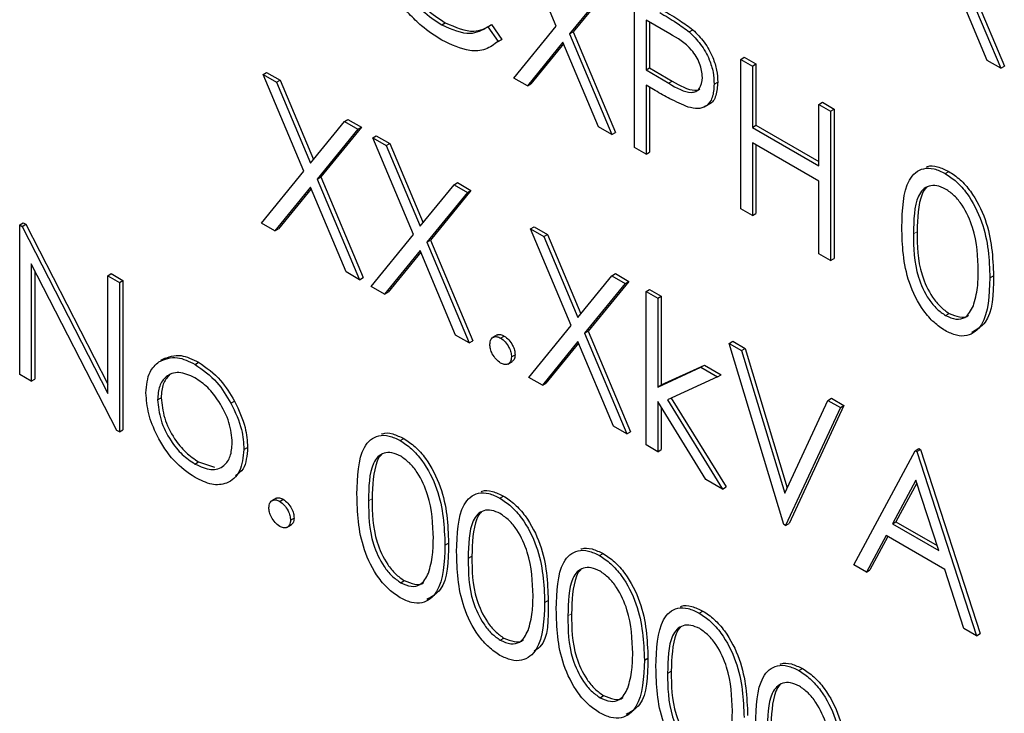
# Paper-space layout 'Blatt2' of a CAD drawing. Header units: millimetres. Extents: x 5 to 418, y 2 to 292.
# Tile 32 of 100: x 118.37 to 119.98, y 183.57 to 184.71. Entities that reach past the tile are written whole.
import ezdxf

# ---------------------------------------------------------------- set-up
doc = ezdxf.new("R2010")
doc.units = ezdxf.units.MM

psp = doc.layouts.new('Blatt2')

# ---------------------------------------------------------------- linework, layer by layer
at = {"color": 7, "linetype": 'Continuous', "lineweight": 25}
for p, q in [((119.2443, 184.6946), (119.1777, 184.853)), ((119.9026, 184.7908), (119.9719, 184.6259)), ((119.9085, 184.7942), (119.9778, 184.6293)), ((119.3386, 184.7669), (119.2721, 184.6853)), ((119.9499, 184.6386), (119.8916, 184.7774)), ((119.3327, 184.7635), (119.2662, 184.6819)), ((119.3722, 184.4958), (119.3722, 184.7408)), ((119.43, 184.6823), (119.3912, 184.7047)), ((119.3912, 184.7047), (119.3912, 184.623)), ((119.3971, 184.7013), (119.3971, 184.6264)), ((119.0567, 184.6967), (119.0626, 184.7002)), ((119.1325, 184.6938), (119.1384, 184.6972)), ((119.1325, 184.6938), (119.1492, 184.6696)), ((119.1384, 184.6972), (119.1551, 184.673)), ((119.175, 184.6096), (119.2443, 184.6946)), ((119.2662, 184.6819), (119.2721, 184.6853)), ((119.2721, 184.6853), (119.3414, 184.5204)), ((119.4621, 184.6852), (119.468, 184.6886)), ((119.1551, 184.673), (119.1491, 184.6694)), ((119.1492, 184.6696), (119.1551, 184.673)), ((119.2662, 184.6819), (119.3355, 184.517)), ((119.2552, 184.6684), (119.197, 184.597)), ((119.2563, 184.6659), (119.2029, 184.6004)), ((119.3135, 184.5297), (119.2552, 184.6684)), ((119.5462, 184.6403), (119.5521, 184.6437)), ((119.5462, 184.6403), (119.5653, 184.6293)), ((119.5462, 184.3953), (119.5462, 184.6403)), ((119.5521, 184.6437), (119.5712, 184.6327)), ((119.9719, 184.6259), (119.9499, 184.6386)), ((119.3912, 184.623), (119.3971, 184.6264)), ((119.3912, 184.623), (119.4284, 184.601)), ((119.3971, 184.6264), (119.4342, 184.6044)), ((119.5653, 184.6293), (119.5712, 184.6327)), ((119.5653, 184.6293), (119.5653, 184.5288)), ((119.5712, 184.6327), (119.5712, 184.5322)), ((119.9719, 184.6259), (119.9778, 184.6293)), ((118.7643, 184.6154), (118.7702, 184.6188)), ((118.7643, 184.6154), (118.7863, 184.6027)), ((118.8309, 184.4569), (118.7643, 184.6154)), ((118.7702, 184.6188), (118.7922, 184.6061)), ((118.7863, 184.6027), (118.7922, 184.6061)), ((118.7922, 184.6061), (118.8467, 184.4763)), ((119.197, 184.597), (119.175, 184.6096)), ((118.7863, 184.6027), (118.8418, 184.4704)), ((119.197, 184.597), (119.2029, 184.6004)), ((119.4064, 184.5891), (119.3912, 184.5979)), ((119.3912, 184.5979), (119.3912, 184.4848)), ((119.3971, 184.5945), (119.3971, 184.4882)), ((119.5027, 184.5997), (119.5086, 184.6031)), ((119.4872, 184.5626), (119.4945, 184.5669)), ((119.6741, 184.5665), (119.68, 184.5699)), ((119.6741, 184.466), (119.6741, 184.5665)), ((119.6741, 184.5665), (119.6931, 184.5555)), ((119.68, 184.5699), (119.699, 184.5589)), ((119.6931, 184.5555), (119.699, 184.5589)), ((119.699, 184.5589), (119.699, 184.3139)), ((118.8974, 184.5385), (118.9033, 184.5419)), ((118.9033, 184.5419), (118.9253, 184.5293)), ((119.6931, 184.5555), (119.6931, 184.3105)), ((118.8418, 184.4704), (118.8974, 184.5385)), ((118.9194, 184.5259), (118.8529, 184.4442)), ((118.9253, 184.5293), (118.8587, 184.4476)), ((118.8974, 184.5385), (118.9194, 184.5259)), ((118.9194, 184.5259), (118.9253, 184.5293)), ((119.3355, 184.517), (119.3135, 184.5297)), ((119.5653, 184.5288), (119.5712, 184.5322)), ((119.5653, 184.5288), (119.6741, 184.466)), ((119.5712, 184.5322), (119.6741, 184.4728)), ((118.9438, 184.5117), (118.9497, 184.5151)), ((118.9438, 184.5117), (118.9658, 184.4991)), ((119.0104, 184.3533), (118.9438, 184.5117)), ((118.9497, 184.5151), (118.9717, 184.5025)), ((119.3355, 184.517), (119.3414, 184.5204)), ((118.9658, 184.4991), (118.9717, 184.5025)), ((118.9658, 184.4991), (119.0213, 184.3668)), ((118.9717, 184.5025), (119.0262, 184.3727)), ((119.3912, 184.4848), (119.3722, 184.4958)), ((119.6741, 184.4409), (119.5653, 184.5037)), ((119.5653, 184.5037), (119.5653, 184.3843)), ((119.5712, 184.5003), (119.5712, 184.3877)), ((119.3912, 184.4848), (119.3971, 184.4882)), ((118.7616, 184.372), (118.8309, 184.4569)), ((118.8529, 184.4442), (118.8587, 184.4476)), ((118.8529, 184.4442), (118.9221, 184.2793)), ((118.8587, 184.4476), (118.928, 184.2827)), ((119.881, 184.4533), (119.8869, 184.4567)), ((118.8418, 184.4308), (118.7836, 184.3593)), ((118.8429, 184.4282), (118.7895, 184.3627)), ((118.9001, 184.292), (118.8418, 184.4308)), ((119.0213, 184.3668), (119.0769, 184.4349)), ((119.0769, 184.4349), (119.0828, 184.4383)), ((119.0769, 184.4349), (119.0989, 184.4222)), ((119.0828, 184.4383), (119.1047, 184.4256)), ((119.6741, 184.3215), (119.6741, 184.4409)), ((119.0989, 184.4222), (119.0324, 184.3406)), ((119.1047, 184.4256), (119.0382, 184.344)), ((119.0989, 184.4222), (119.1047, 184.4256)), ((119.5653, 184.3843), (119.5462, 184.3953)), ((119.5653, 184.3843), (119.5712, 184.3877)), ((118.3659, 184.369), (118.3718, 184.3724)), ((118.3659, 184.1241), (118.3659, 184.369)), ((118.3659, 184.369), (118.3699, 184.3667)), ((118.3699, 184.3667), (118.3758, 184.3701)), ((118.3699, 184.3667), (118.5101, 184.093)), ((118.3718, 184.3724), (118.3758, 184.3701)), ((118.3758, 184.3701), (118.5101, 184.1079)), ((118.7836, 184.3593), (118.7616, 184.372)), ((118.7836, 184.3593), (118.7895, 184.3627)), ((119.2022, 184.3626), (119.2081, 184.366)), ((119.2022, 184.3626), (119.2242, 184.3499)), ((119.2687, 184.2041), (119.2022, 184.3626)), ((119.2081, 184.366), (119.2301, 184.3533)), ((118.9411, 184.2683), (119.0104, 184.3533)), ((119.2242, 184.3499), (119.2301, 184.3533)), ((119.2242, 184.3499), (119.2797, 184.2176)), ((119.2301, 184.3533), (119.2845, 184.2236)), ((119.0324, 184.3406), (119.0382, 184.344)), ((119.0324, 184.3406), (119.1016, 184.1757)), ((119.0382, 184.344), (119.1075, 184.1791)), ((119.0213, 184.3271), (118.9631, 184.2557)), ((119.0224, 184.3246), (118.969, 184.2591)), ((119.0796, 184.1884), (119.0213, 184.3271)), ((119.6931, 184.3105), (119.6741, 184.3215)), ((118.5248, 184.0324), (118.3849, 184.3055)), ((118.3849, 184.3055), (118.3849, 184.1131)), ((119.6931, 184.3105), (119.699, 184.3139)), ((118.3908, 184.2939), (118.3908, 184.1165)), ((118.5101, 184.2858), (118.5159, 184.2892)), ((118.5101, 184.2858), (118.5291, 184.2748)), ((118.5101, 184.093), (118.5101, 184.2858)), ((118.5159, 184.2892), (118.535, 184.2782)), ((118.9221, 184.2793), (118.9001, 184.292)), ((118.9221, 184.2793), (118.928, 184.2827)), ((119.2797, 184.2176), (119.3353, 184.2858)), ((119.3353, 184.2858), (119.3411, 184.2892)), ((119.3353, 184.2858), (119.3572, 184.2731)), ((119.3411, 184.2892), (119.3631, 184.2765)), ((119.9542, 184.2822), (119.9601, 184.2856)), ((118.5291, 184.2748), (118.535, 184.2782)), ((118.5291, 184.2748), (118.5291, 184.0299)), ((118.535, 184.2782), (118.535, 184.0333)), ((118.9631, 184.2557), (118.9411, 184.2683)), ((119.3572, 184.2731), (119.2907, 184.1915)), ((119.3631, 184.2765), (119.2966, 184.1949)), ((119.3572, 184.2731), (119.3631, 184.2765)), ((118.9631, 184.2557), (118.969, 184.2591)), ((119.3912, 184.2597), (119.3971, 184.2631)), ((119.3912, 184.2597), (119.4103, 184.2488)), ((119.3912, 184.0085), (119.3912, 184.2597)), ((119.3971, 184.2631), (119.4161, 184.2522)), ((119.4103, 184.2488), (119.4161, 184.2522)), ((119.4161, 184.2522), (119.4161, 184.1069)), ((119.4103, 184.2488), (119.4103, 184.1035)), ((119.8816, 184.2206), (119.8875, 184.224)), ((119.1995, 184.1192), (119.2687, 184.2041)), ((119.1016, 184.1757), (119.0796, 184.1884)), ((119.1474, 184.1887), (119.14, 184.1844)), ((119.1532, 184.1836), (119.1591, 184.187)), ((119.2907, 184.1915), (119.2966, 184.1949)), ((119.2907, 184.1915), (119.3599, 184.0266)), ((119.2966, 184.1949), (119.3658, 184.03)), ((119.1016, 184.1757), (119.1075, 184.1791)), ((119.2797, 184.178), (119.2215, 184.1065)), ((119.2808, 184.1755), (119.2273, 184.1099)), ((119.338, 184.0392), (119.2797, 184.178)), ((119.5272, 184.175), (119.5331, 184.1784)), ((119.5272, 184.175), (119.5476, 184.1632)), ((119.6169, 183.8782), (119.5272, 184.175)), ((119.5331, 184.1784), (119.5535, 184.1666)), ((119.1709, 184.1529), (119.1768, 184.1563)), ((119.5476, 184.1632), (119.5535, 184.1666)), ((119.5476, 184.1632), (119.6183, 183.9293)), ((119.5535, 184.1666), (119.6225, 183.9383)), ((118.6039, 184.1509), (118.5966, 184.1467)), ((118.6529, 184.1405), (118.6588, 184.144)), ((119.1649, 184.141), (119.1723, 184.1453)), ((119.4161, 184.1069), (119.4867, 184.1392)), ((119.4808, 184.1358), (119.4867, 184.1392)), ((119.4867, 184.1392), (119.5141, 184.1234)), ((118.3849, 184.1131), (118.3659, 184.1241)), ((119.4103, 184.1035), (119.4808, 184.1358)), ((119.4808, 184.1358), (119.5082, 184.12)), ((119.5082, 184.12), (119.5141, 184.1234)), ((118.3849, 184.1131), (118.3908, 184.1165)), ((119.2215, 184.1065), (119.1995, 184.1192)), ((119.2215, 184.1065), (119.2273, 184.1099)), ((119.4103, 184.1035), (119.4161, 184.1069)), ((119.5082, 184.12), (119.4263, 184.0825)), ((118.5916, 184.0826), (118.5975, 184.086)), ((118.7118, 184.0771), (118.7177, 184.0805)), ((119.489, 183.9521), (119.4103, 184.08)), ((119.4103, 184.08), (119.4103, 183.9975)), ((119.4263, 184.0825), (119.5163, 183.9363)), ((119.4325, 184.0853), (119.5222, 183.9397)), ((119.6183, 183.9293), (119.689, 184.0815)), ((119.7153, 184.0732), (119.6256, 183.88)), ((119.689, 184.0815), (119.6949, 184.085)), ((119.689, 184.0815), (119.7094, 184.0698)), ((119.6949, 184.085), (119.7153, 184.0732)), ((119.7094, 184.0698), (119.7153, 184.0732)), ((119.4161, 184.0704), (119.4161, 184.0009)), ((119.7094, 184.0698), (119.6197, 183.8766)), ((118.5291, 184.0299), (118.5248, 184.0324)), ((118.5291, 184.0299), (118.535, 184.0333)), ((119.3599, 184.0266), (119.338, 184.0392)), ((119.3599, 184.0266), (119.3658, 184.03)), ((118.9889, 184.0157), (118.9948, 184.0191)), ((119.4103, 183.9975), (119.3912, 184.0085)), ((118.7331, 184.0011), (118.739, 184.0045)), ((119.4103, 183.9975), (119.4161, 184.0009)), ((119.7312, 183.8123), (119.8318, 183.9991)), ((119.8318, 183.9991), (119.8377, 184.0025)), ((119.8318, 183.9991), (119.8345, 183.9976)), ((119.8345, 183.9976), (119.8404, 184.001)), ((119.8345, 183.9976), (119.9324, 183.6961)), ((119.8377, 184.0025), (119.8404, 184.001)), ((119.8404, 184.001), (119.9383, 183.6995)), ((118.6528, 183.9773), (118.6587, 183.9807)), ((118.6587, 183.9807), (118.6848, 183.9719)), ((119.5163, 183.9363), (119.489, 183.9521)), ((119.8329, 183.9507), (119.7945, 183.8793)), ((119.8345, 183.946), (119.8004, 183.8827)), ((119.8703, 183.8355), (119.8329, 183.9507)), ((119.5163, 183.9363), (119.5222, 183.9397)), ((118.7857, 183.9212), (118.7783, 183.9169)), ((118.7915, 183.9161), (118.7974, 183.9195)), ((119.1521, 183.9215), (119.158, 183.9249)), ((118.8092, 183.8854), (118.8151, 183.8888)), ((119.6197, 183.8766), (119.6256, 183.88)), ((119.7945, 183.8793), (119.8004, 183.8827)), ((119.7945, 183.8793), (119.8703, 183.8355)), ((119.8004, 183.8827), (119.8676, 183.8439)), ((118.8032, 183.8735), (118.8106, 183.8778)), ((119.6197, 183.8766), (119.6169, 183.8782)), ((119.0621, 183.8445), (119.068, 183.8479)), ((119.7842, 183.8601), (119.752, 183.8003)), ((119.7873, 183.8584), (119.7578, 183.8037)), ((119.8804, 183.8046), (119.7842, 183.8601)), ((119.3153, 183.8273), (119.3212, 183.8307)), ((119.752, 183.8003), (119.7312, 183.8123)), ((119.752, 183.8003), (119.7578, 183.8037)), ((119.9117, 183.708), (119.8804, 183.8046)), ((118.9896, 183.7829), (118.9955, 183.7863)), ((119.2253, 183.7503), (119.2312, 183.7537)), ((119.4785, 183.7331), (119.4843, 183.7365)), ((119.9324, 183.6961), (119.9117, 183.708)), ((119.1527, 183.6887), (119.1586, 183.6921)), ((119.9324, 183.6961), (119.9383, 183.6995)), ((119.3885, 183.6561), (119.3944, 183.6595)), ((119.6416, 183.6389), (119.6475, 183.6423)), ((119.3159, 183.5945), (119.3218, 183.5979))]:
    psp.add_line(p, q, dxfattribs=at)
at = {"color": 7, "linetype": 'Continuous', "lineweight": 18}
for p, q in [((119.4284, 184.601), (119.4342, 184.6044)), ((119.8291, 184.3545), (119.835, 184.3579)), ((118.937, 183.9169), (118.9429, 183.9203)), ((119.1002, 183.8227), (119.1061, 183.8261)), ((119.2634, 183.7285), (119.2693, 183.7319)), ((119.4266, 183.6343), (119.4325, 183.6377))]:
    psp.add_line(p, q, dxfattribs=at)
at = {"color": 7, "linetype": 'Continuous', "lineweight": 25}
for points, knots in [([(118.9615, 184.8551), (118.9631, 184.8383), (118.9664, 184.8048), (118.9929, 184.7553), (119.0245, 184.718), (119.046, 184.7038), (119.0567, 184.6967)], [0, 0, 0, 0, 0.279434, 0.558921, 0.779283, 1, 1, 1, 1]), ([(118.9674, 184.8585), (118.969, 184.8417), (118.9723, 184.8082), (118.9988, 184.7587), (119.0304, 184.7214), (119.0519, 184.7072), (119.0626, 184.7002)], [0, 0, 0, 0, 0.279434, 0.558921, 0.779283, 1, 1, 1, 1]), ([(119.0569, 184.6716), (119.0457, 184.6787), (119.0273, 184.6905), (119.0031, 184.7145), (118.9844, 184.7382), (118.9744, 184.756), (118.9694, 184.7649)], [0, 0, 0, 0, 0.339838, 0.559927, 0.779959, 1, 1, 1, 1]), ([(119.4197, 184.7202), (119.4287, 184.715), (119.4449, 184.7057), (119.4609, 184.6938), (119.468, 184.6886)], [0, 0, 0, 0, 0.560314, 1, 1, 1, 1]), ([(119.4138, 184.7168), (119.4228, 184.7116), (119.439, 184.7023), (119.4551, 184.6904), (119.4621, 184.6852)], [0, 0, 0, 0, 0.560314, 1, 1, 1, 1]), ([(119.0567, 184.6967), (119.0731, 184.6896), (119.1025, 184.6768), (119.1233, 184.6886), (119.1325, 184.6938)], [0, 0, 0, 0, 0.5587722, 1, 1, 1, 1]), ([(119.0626, 184.7002), (119.079, 184.693), (119.1084, 184.6802), (119.1292, 184.692), (119.1384, 184.6972)], [0, 0, 0, 0, 0.5587722, 1, 1, 1, 1]), ([(119.4621, 184.6852), (119.4685, 184.6788), (119.4814, 184.666), (119.4948, 184.6417), (119.5018, 184.6188), (119.5024, 184.6061), (119.5027, 184.5997)], [0, 0, 0, 0, 0.279705, 0.559381, 0.779509, 1, 1, 1, 1]), ([(119.468, 184.6886), (119.4744, 184.6822), (119.4873, 184.6694), (119.5006, 184.6451), (119.5077, 184.6222), (119.5083, 184.6095), (119.5086, 184.6031)], [0, 0, 0, 0, 0.279705, 0.559381, 0.779509, 1, 1, 1, 1]), ([(119.1492, 184.6696), (119.1426, 184.6648), (119.1295, 184.655), (119.0981, 184.6524), (119.0725, 184.6643), (119.0569, 184.6716)], [0, 0, 0, 0, 0.28041, 0.560795, 1, 1, 1, 1]), ([(119.4837, 184.6106), (119.4827, 184.6182), (119.4813, 184.6296), (119.4735, 184.6451), (119.4585, 184.6662), (119.4427, 184.6751), (119.43, 184.6823)], [0, 0, 0, 0, 0.248969, 0.374729, 0.500383, 1, 1, 1, 1]), ([(119.4284, 184.601), (119.4413, 184.5935), (119.4575, 184.5841), (119.4731, 184.5873), (119.4813, 184.5939), (119.4827, 184.6039), (119.4837, 184.6106)], [0, 0, 0, 0, 0.499721, 0.62535, 0.751083, 1, 1, 1, 1]), ([(119.4342, 184.6044), (119.4469, 184.5973), (119.4628, 184.5884), (119.477, 184.5897), (119.4791, 184.5916), (119.4793, 184.5918)], [0, 0, 0, 0, 0.782951, 0.979784, 1, 1, 1, 1]), ([(119.4604, 184.562), (119.4504, 184.5663), (119.4324, 184.5741), (119.4143, 184.5845), (119.4064, 184.5891)], [0, 0, 0, 0, 0.5596942, 1, 1, 1, 1]), ([(119.5027, 184.5997), (119.5022, 184.5919), (119.5012, 184.5764), (119.4906, 184.5628), (119.4761, 184.5585), (119.4656, 184.5608), (119.4604, 184.562)], [0, 0, 0, 0, 0.280099, 0.559324, 0.779458, 1, 1, 1, 1]), ([(119.5086, 184.6031), (119.508, 184.5955), (119.5068, 184.5803), (119.4999, 184.5684), (119.494, 184.5668), (119.4937, 184.5667)], [0, 0, 0, 0, 0.486653, 0.971789, 1, 1, 1, 1]), ([(119.81, 184.3654), (119.8109, 184.3942), (119.8119, 184.4302), (119.8317, 184.4556), (119.8454, 184.4623), (119.8624, 184.4623), (119.8748, 184.4563), (119.881, 184.4533)], [0, 0, 0, 0, 0.498702, 0.624177, 0.749467, 0.874745, 1, 1, 1, 1]), ([(119.8502, 184.4638), (119.8507, 184.464), (119.8558, 184.4666), (119.8685, 184.4654), (119.8807, 184.4596), (119.8869, 184.4567)], [0, 0, 0, 0, 0.057969, 0.529028, 1, 1, 1, 1]), ([(119.881, 184.4533), (119.8872, 184.4492), (119.8997, 184.4408), (119.9225, 184.4149), (119.9511, 184.3574), (119.953, 184.3123), (119.9542, 184.2822)], [0, 0, 0, 0, 0.1256, 0.251197, 0.500581, 1, 1, 1, 1]), ([(119.8869, 184.4567), (119.8931, 184.4526), (119.9056, 184.4442), (119.9283, 184.4183), (119.957, 184.3608), (119.9589, 184.3157), (119.9601, 184.2856)], [0, 0, 0, 0, 0.1256, 0.251197, 0.500581, 1, 1, 1, 1]), ([(119.8816, 184.4278), (119.8767, 184.4301), (119.867, 184.4346), (119.8541, 184.4334), (119.8438, 184.4273), (119.8298, 184.4056), (119.8294, 184.3772), (119.8291, 184.3545)], [0, 0, 0, 0, 0.125139, 0.250418, 0.375519, 0.500847, 1, 1, 1, 1]), ([(119.8505, 184.4301), (119.8504, 184.43), (119.8469, 184.428), (119.8366, 184.4075), (119.8357, 184.38), (119.835, 184.3579)], [0, 0, 0, 0, 0.0045166, 0.204302, 1, 1, 1, 1]), ([(119.9351, 184.2933), (119.9344, 184.3165), (119.9332, 184.3512), (119.9133, 184.3964), (119.8962, 184.4177), (119.8865, 184.4245), (119.8816, 184.4278)], [0, 0, 0, 0, 0.500072, 0.749021, 0.874598, 1, 1, 1, 1]), ([(119.881, 184.1958), (119.8748, 184.2), (119.8624, 184.2083), (119.8399, 184.2341), (119.812, 184.2914), (119.8108, 184.3358), (119.81, 184.3654)], [0, 0, 0, 0, 0.125551, 0.25109, 0.50025, 1, 1, 1, 1]), ([(119.8291, 184.3545), (119.8292, 184.3315), (119.8295, 184.2971), (119.8498, 184.2519), (119.867, 184.2308), (119.8767, 184.224), (119.8816, 184.2206)], [0, 0, 0, 0, 0.500291, 0.749086, 0.874606, 1, 1, 1, 1]), ([(119.835, 184.3579), (119.8351, 184.3349), (119.8354, 184.3005), (119.8557, 184.2553), (119.8729, 184.2342), (119.8826, 184.2274), (119.8875, 184.224)], [0, 0, 0, 0, 0.500291, 0.749086, 0.874606, 1, 1, 1, 1]), ([(119.9542, 184.2822), (119.953, 184.2535), (119.9512, 184.2104), (119.9224, 184.1865), (119.8997, 184.1868), (119.8872, 184.1928), (119.881, 184.1958)], [0, 0, 0, 0, 0.499407, 0.748743, 0.874372, 1, 1, 1, 1]), ([(119.9601, 184.2856), (119.9595, 184.2557), (119.9586, 184.2122), (119.9324, 184.1974), (119.9242, 184.1927)], [0, 0, 0, 0, 0.6868398, 1, 1, 1, 1]), ([(119.9271, 184.2363), (119.9298, 184.2461), (119.9346, 184.2635), (119.935, 184.2842), (119.9351, 184.2933)], [0, 0, 0, 0, 0.5595988, 1, 1, 1, 1]), ([(119.8816, 184.2206), (119.8874, 184.2181), (119.899, 184.2131), (119.9169, 184.2167), (119.9232, 184.2289), (119.9271, 184.2363)], [0, 0, 0, 0, 0.280257, 0.560781, 1, 1, 1, 1]), ([(119.8875, 184.224), (119.8931, 184.2217), (119.9045, 184.2171), (119.9161, 184.2171), (119.9191, 184.2212), (119.9192, 184.2213)], [0, 0, 0, 0, 0.492383, 0.985234, 1, 1, 1, 1]), ([(119.1356, 184.1734), (119.1359, 184.1762), (119.1365, 184.1819), (119.1413, 184.1857), (119.1471, 184.1865), (119.1512, 184.1845), (119.1532, 184.1836)], [0, 0, 0, 0, 0.2795762, 0.5592837, 0.7795524, 1, 1, 1, 1]), ([(119.1469, 184.1879), (119.1472, 184.1883), (119.1487, 184.1898), (119.1531, 184.1897), (119.1571, 184.1879), (119.1591, 184.187)], [0, 0, 0, 0, 0.116538, 0.55809, 1, 1, 1, 1]), ([(119.1591, 184.187), (119.1618, 184.1851), (119.167, 184.1814), (119.1727, 184.1725), (119.1763, 184.1638), (119.1767, 184.1588), (119.1768, 184.1563)], [0, 0, 0, 0, 0.279602, 0.559212, 0.779475, 1, 1, 1, 1]), ([(119.1532, 184.1427), (119.1506, 184.1446), (119.1454, 184.1484), (119.1397, 184.1572), (119.1361, 184.1659), (119.1358, 184.1709), (119.1356, 184.1734)], [0, 0, 0, 0, 0.279581, 0.559143, 0.779575, 1, 1, 1, 1]), ([(119.1532, 184.1836), (119.1559, 184.1817), (119.1611, 184.178), (119.1668, 184.1691), (119.1704, 184.1604), (119.1708, 184.1554), (119.1709, 184.1529)], [0, 0, 0, 0, 0.279602, 0.559212, 0.779475, 1, 1, 1, 1]), ([(118.5939, 184.145), (118.6034, 184.1491), (118.6206, 184.1563), (118.643, 184.1454), (118.6529, 184.1405)], [0, 0, 0, 0, 0.55888, 1, 1, 1, 1]), ([(118.5997, 184.1484), (118.6093, 184.1525), (118.6265, 184.1597), (118.6489, 184.1488), (118.6588, 184.144)], [0, 0, 0, 0, 0.55888, 1, 1, 1, 1]), ([(119.1709, 184.1529), (119.1706, 184.1501), (119.17, 184.1445), (119.1652, 184.1406), (119.1594, 184.1398), (119.1553, 184.1418), (119.1532, 184.1427)], [0, 0, 0, 0, 0.2794691, 0.5593578, 0.7796739, 1, 1, 1, 1]), ([(119.1768, 184.1563), (119.1766, 184.1534), (119.1761, 184.1482), (119.1728, 184.1461), (119.1714, 184.1452)], [0, 0, 0, 0, 0.554441, 1, 1, 1, 1]), ([(118.5726, 184.0938), (118.5737, 184.1063), (118.5757, 184.1287), (118.5883, 184.14), (118.5939, 184.145)], [0, 0, 0, 0, 0.559285, 1, 1, 1, 1]), ([(118.6529, 184.1405), (118.6655, 184.1318), (118.688, 184.1161), (118.7045, 184.089), (118.7118, 184.0771)], [0, 0, 0, 0, 0.559182, 1, 1, 1, 1]), ([(118.6588, 184.144), (118.6714, 184.1352), (118.6939, 184.1195), (118.7104, 184.0924), (118.7177, 184.0805)], [0, 0, 0, 0, 0.559182, 1, 1, 1, 1]), ([(118.6528, 184.1186), (118.6438, 184.1226), (118.6256, 184.1305), (118.6058, 184.1224), (118.5935, 184.1063), (118.5923, 184.0905), (118.5916, 184.0826)], [0, 0, 0, 0, 0.2794842, 0.5592561, 0.7795472, 1, 1, 1, 1]), ([(118.6111, 184.1227), (118.6071, 184.1184), (118.5991, 184.1097), (118.5981, 184.094), (118.5975, 184.086)], [0, 0, 0, 0, 0.4892821, 1, 1, 1, 1]), ([(118.714, 184.012), (118.713, 184.0231), (118.7109, 184.0452), (118.6941, 184.0779), (118.6742, 184.104), (118.66, 184.1138), (118.6528, 184.1186)], [0, 0, 0, 0, 0.279586, 0.559398, 0.779653, 1, 1, 1, 1]), ([(118.6529, 183.9553), (118.641, 183.9635), (118.6173, 183.98), (118.5912, 184.0205), (118.5752, 184.0601), (118.5735, 184.0826), (118.5726, 184.0938)], [0, 0, 0, 0, 0.279776, 0.559179, 0.779592, 1, 1, 1, 1]), ([(118.5916, 184.0826), (118.5928, 184.0716), (118.595, 184.0496), (118.6112, 184.0168), (118.6317, 183.9917), (118.6458, 183.9821), (118.6528, 183.9773)], [0, 0, 0, 0, 0.279618, 0.559167, 0.779512, 1, 1, 1, 1]), ([(118.5975, 184.086), (118.5987, 184.075), (118.6009, 184.053), (118.6171, 184.0202), (118.6376, 183.9951), (118.6517, 183.9855), (118.6587, 183.9807)], [0, 0, 0, 0, 0.279618, 0.559167, 0.779512, 1, 1, 1, 1]), ([(118.7118, 184.0771), (118.7187, 184.0624), (118.7309, 184.0363), (118.7324, 184.0119), (118.7331, 184.0011)], [0, 0, 0, 0, 0.559216, 1, 1, 1, 1]), ([(118.7177, 184.0805), (118.7246, 184.0658), (118.7368, 184.0397), (118.7383, 184.0153), (118.739, 184.0045)], [0, 0, 0, 0, 0.559216, 1, 1, 1, 1]), ([(118.918, 183.9278), (118.9188, 183.9565), (118.9198, 183.9925), (118.9396, 184.0179), (118.9534, 184.0246), (118.9703, 184.0247), (118.9827, 184.0187), (118.9889, 184.0157)], [0, 0, 0, 0, 0.498702, 0.624177, 0.749467, 0.874745, 1, 1, 1, 1]), ([(118.9581, 184.0261), (118.9587, 184.0264), (118.9637, 184.029), (118.9764, 184.0277), (118.9887, 184.0219), (118.9948, 184.0191)], [0, 0, 0, 0, 0.057969, 0.529028, 1, 1, 1, 1]), ([(118.6528, 183.9773), (118.6618, 183.9733), (118.6798, 183.9653), (118.7001, 183.9722), (118.712, 183.9888), (118.7133, 184.0042), (118.714, 184.012)], [0, 0, 0, 0, 0.279745, 0.559113, 0.779606, 1, 1, 1, 1]), ([(118.9889, 184.0157), (118.9952, 184.0115), (119.0077, 184.0031), (119.0304, 183.9772), (119.0591, 183.9198), (119.0609, 183.8746), (119.0621, 183.8445)], [0, 0, 0, 0, 0.1256, 0.251197, 0.500581, 1, 1, 1, 1]), ([(118.9948, 184.0191), (119.0011, 184.0149), (119.0135, 184.0065), (119.0363, 183.9806), (119.065, 183.9232), (119.0668, 183.878), (119.068, 183.8479)], [0, 0, 0, 0, 0.1256, 0.251197, 0.500581, 1, 1, 1, 1]), ([(118.7331, 184.0011), (118.7316, 183.9884), (118.7287, 183.9628), (118.7073, 183.9446), (118.6808, 183.9416), (118.6622, 183.9507), (118.6529, 183.9553)], [0, 0, 0, 0, 0.279521, 0.559381, 0.779507, 1, 1, 1, 1]), ([(118.739, 184.0045), (118.7379, 183.9912), (118.7364, 183.9702), (118.7239, 183.9614), (118.7194, 183.9582)], [0, 0, 0, 0, 0.638982, 1, 1, 1, 1]), ([(118.9896, 183.9902), (118.9847, 183.9924), (118.975, 183.9969), (118.9621, 183.9958), (118.9518, 183.9897), (118.9377, 183.9679), (118.9373, 183.9395), (118.937, 183.9169)], [0, 0, 0, 0, 0.125139, 0.250418, 0.375519, 0.500847, 1, 1, 1, 1]), ([(118.9584, 183.9924), (118.9584, 183.9924), (118.9549, 183.9903), (118.9445, 183.9699), (118.9436, 183.9423), (118.9429, 183.9203)], [0, 0, 0, 0, 0.004517, 0.204302, 1, 1, 1, 1]), ([(119.0431, 183.8556), (119.0423, 183.8788), (119.0411, 183.9136), (119.0213, 183.9587), (119.0041, 183.98), (118.9944, 183.9868), (118.9896, 183.9902)], [0, 0, 0, 0, 0.500072, 0.749021, 0.874598, 1, 1, 1, 1]), ([(118.9889, 183.7581), (118.9827, 183.7623), (118.9703, 183.7706), (118.9478, 183.7964), (118.92, 183.8537), (118.9188, 183.8981), (118.918, 183.9278)], [0, 0, 0, 0, 0.125551, 0.25109, 0.50025, 1, 1, 1, 1]), ([(119.0812, 183.8336), (119.082, 183.8623), (119.083, 183.8983), (119.1028, 183.9237), (119.1166, 183.9304), (119.1335, 183.9305), (119.1459, 183.9245), (119.1521, 183.9215)], [0, 0, 0, 0, 0.498702, 0.624177, 0.749467, 0.874745, 1, 1, 1, 1]), ([(119.1213, 183.9319), (119.1219, 183.9322), (119.1269, 183.9348), (119.1396, 183.9335), (119.1519, 183.9277), (119.158, 183.9249)], [0, 0, 0, 0, 0.057969, 0.529028, 1, 1, 1, 1]), ([(118.7739, 183.9059), (118.7742, 183.9087), (118.7748, 183.9143), (118.7796, 183.9182), (118.7854, 183.919), (118.7895, 183.917), (118.7915, 183.9161)], [0, 0, 0, 0, 0.279576, 0.559284, 0.779552, 1, 1, 1, 1]), ([(118.7852, 183.9204), (118.7855, 183.9208), (118.787, 183.9223), (118.7914, 183.9222), (118.7954, 183.9204), (118.7974, 183.9195)], [0, 0, 0, 0, 0.1165381, 0.5580897, 1, 1, 1, 1]), ([(118.7915, 183.9161), (118.7941, 183.9142), (118.7994, 183.9105), (118.8051, 183.9016), (118.8087, 183.8928), (118.809, 183.8879), (118.8092, 183.8854)], [0, 0, 0, 0, 0.2796016, 0.559212, 0.7794752, 1, 1, 1, 1]), ([(118.7974, 183.9195), (118.8, 183.9176), (118.8053, 183.9139), (118.811, 183.905), (118.8146, 183.8962), (118.8149, 183.8913), (118.8151, 183.8888)], [0, 0, 0, 0, 0.2796016, 0.559212, 0.7794752, 1, 1, 1, 1]), ([(118.937, 183.9169), (118.9372, 183.8939), (118.9374, 183.8595), (118.9578, 183.8143), (118.975, 183.7931), (118.9847, 183.7863), (118.9896, 183.7829)], [0, 0, 0, 0, 0.500291, 0.749086, 0.874606, 1, 1, 1, 1]), ([(118.9429, 183.9203), (118.9431, 183.8973), (118.9433, 183.8629), (118.9637, 183.8177), (118.9809, 183.7965), (118.9906, 183.7897), (118.9955, 183.7863)], [0, 0, 0, 0, 0.500291, 0.749086, 0.874606, 1, 1, 1, 1]), ([(119.1521, 183.9215), (119.1583, 183.9173), (119.1708, 183.9089), (119.1936, 183.883), (119.2223, 183.8256), (119.2241, 183.7804), (119.2253, 183.7503)], [0, 0, 0, 0, 0.1256, 0.251197, 0.500581, 1, 1, 1, 1]), ([(119.158, 183.9249), (119.1642, 183.9207), (119.1767, 183.9123), (119.1995, 183.8864), (119.2282, 183.829), (119.23, 183.7838), (119.2312, 183.7537)], [0, 0, 0, 0, 0.1256, 0.251197, 0.500581, 1, 1, 1, 1]), ([(118.7915, 183.8752), (118.7889, 183.8771), (118.7837, 183.8809), (118.778, 183.8897), (118.7744, 183.8984), (118.774, 183.9034), (118.7739, 183.9059)], [0, 0, 0, 0, 0.279581, 0.559143, 0.779575, 1, 1, 1, 1]), ([(119.1527, 183.896), (119.1479, 183.8982), (119.1381, 183.9027), (119.1252, 183.9016), (119.115, 183.8955), (119.1009, 183.8737), (119.1005, 183.8453), (119.1002, 183.8227)], [0, 0, 0, 0, 0.125139, 0.250418, 0.375519, 0.500847, 1, 1, 1, 1]), ([(119.1216, 183.8982), (119.1215, 183.8982), (119.1181, 183.8961), (119.1077, 183.8757), (119.1068, 183.8481), (119.1061, 183.8261)], [0, 0, 0, 0, 0.004517, 0.204302, 1, 1, 1, 1]), ([(119.2063, 183.7614), (119.2055, 183.7846), (119.2043, 183.8194), (119.1845, 183.8645), (119.1673, 183.8858), (119.1576, 183.8926), (119.1527, 183.896)], [0, 0, 0, 0, 0.500072, 0.749021, 0.874598, 1, 1, 1, 1]), ([(118.8092, 183.8854), (118.8089, 183.8826), (118.8083, 183.8769), (118.8035, 183.8731), (118.7977, 183.8723), (118.7936, 183.8743), (118.7915, 183.8752)], [0, 0, 0, 0, 0.279469, 0.559358, 0.779674, 1, 1, 1, 1]), ([(118.8151, 183.8888), (118.8148, 183.8859), (118.8144, 183.8807), (118.8111, 183.8786), (118.8096, 183.8777)], [0, 0, 0, 0, 0.554441, 1, 1, 1, 1]), ([(119.068, 183.8479), (119.0674, 183.8181), (119.0665, 183.7746), (119.0404, 183.7597), (119.0322, 183.7551)], [0, 0, 0, 0, 0.68684, 1, 1, 1, 1]), ([(119.0351, 183.7987), (119.0378, 183.8084), (119.0426, 183.8258), (119.0429, 183.8465), (119.0431, 183.8556)], [0, 0, 0, 0, 0.559599, 1, 1, 1, 1]), ([(119.0621, 183.8445), (119.061, 183.8158), (119.0592, 183.7728), (119.0303, 183.7488), (119.0076, 183.7491), (118.9952, 183.7551), (118.9889, 183.7581)], [0, 0, 0, 0, 0.499407, 0.748743, 0.874372, 1, 1, 1, 1]), ([(119.1521, 183.6639), (119.1459, 183.6681), (119.1335, 183.6764), (119.111, 183.7022), (119.0831, 183.7595), (119.082, 183.8039), (119.0812, 183.8336)], [0, 0, 0, 0, 0.125551, 0.25109, 0.50025, 1, 1, 1, 1]), ([(119.2444, 183.7394), (119.2452, 183.7681), (119.2462, 183.8041), (119.266, 183.8295), (119.2797, 183.8362), (119.2967, 183.8363), (119.3091, 183.8303), (119.3153, 183.8273)], [0, 0, 0, 0, 0.498702, 0.624177, 0.749467, 0.874745, 1, 1, 1, 1]), ([(119.2845, 183.8377), (119.285, 183.838), (119.2901, 183.8405), (119.3028, 183.8393), (119.315, 183.8335), (119.3212, 183.8307)], [0, 0, 0, 0, 0.057969, 0.529028, 1, 1, 1, 1]), ([(119.3212, 183.8307), (119.3274, 183.8265), (119.3399, 183.8181), (119.3627, 183.7922), (119.3913, 183.7348), (119.3932, 183.6896), (119.3944, 183.6595)], [0, 0, 0, 0, 0.1256, 0.251197, 0.500581, 1, 1, 1, 1]), ([(119.1002, 183.8227), (119.1004, 183.7997), (119.1006, 183.7653), (119.121, 183.7201), (119.1382, 183.6989), (119.1479, 183.6921), (119.1527, 183.6887)], [0, 0, 0, 0, 0.500291, 0.749086, 0.874606, 1, 1, 1, 1]), ([(119.1061, 183.8261), (119.1063, 183.8031), (119.1065, 183.7687), (119.1269, 183.7235), (119.1441, 183.7023), (119.1538, 183.6955), (119.1586, 183.6921)], [0, 0, 0, 0, 0.500291, 0.749086, 0.874606, 1, 1, 1, 1]), ([(119.3153, 183.8273), (119.3215, 183.8231), (119.334, 183.8147), (119.3568, 183.7888), (119.3854, 183.7314), (119.3873, 183.6862), (119.3885, 183.6561)], [0, 0, 0, 0, 0.1256, 0.251197, 0.500581, 1, 1, 1, 1]), ([(118.9896, 183.7829), (118.9954, 183.7804), (119.0069, 183.7754), (119.0249, 183.779), (119.0312, 183.7912), (119.0351, 183.7987)], [0, 0, 0, 0, 0.280257, 0.560781, 1, 1, 1, 1]), ([(119.3159, 183.8018), (119.3111, 183.804), (119.3013, 183.8085), (119.2884, 183.8074), (119.2781, 183.8012), (119.2641, 183.7795), (119.2637, 183.7511), (119.2634, 183.7285)], [0, 0, 0, 0, 0.125139, 0.250418, 0.375519, 0.500847, 1, 1, 1, 1]), ([(119.2848, 183.804), (119.2847, 183.804), (119.2812, 183.8019), (119.2709, 183.7815), (119.27, 183.7539), (119.2693, 183.7319)], [0, 0, 0, 0, 0.004517, 0.204302, 1, 1, 1, 1]), ([(119.3695, 183.6672), (119.3687, 183.6904), (119.3675, 183.7252), (119.3476, 183.7703), (119.3305, 183.7916), (119.3208, 183.7984), (119.3159, 183.8018)], [0, 0, 0, 0, 0.500072, 0.749021, 0.874598, 1, 1, 1, 1]), ([(118.9955, 183.7863), (119.0011, 183.784), (119.0124, 183.7794), (119.024, 183.7794), (119.0271, 183.7835), (119.0272, 183.7837)], [0, 0, 0, 0, 0.492383, 0.985234, 1, 1, 1, 1]), ([(119.2253, 183.7503), (119.2241, 183.7216), (119.2224, 183.6786), (119.1935, 183.6546), (119.1708, 183.6549), (119.1583, 183.6609), (119.1521, 183.6639)], [0, 0, 0, 0, 0.499407, 0.748743, 0.874372, 1, 1, 1, 1]), ([(119.1982, 183.7045), (119.201, 183.7142), (119.2058, 183.7316), (119.2061, 183.7523), (119.2063, 183.7614)], [0, 0, 0, 0, 0.5595988, 1, 1, 1, 1]), ([(119.2312, 183.7537), (119.2315, 183.7229), (119.2318, 183.686), (119.2114, 183.6727), (119.2081, 183.6705)], [0, 0, 0, 0, 0.83825, 1, 1, 1, 1]), ([(119.3153, 183.5697), (119.3091, 183.5739), (119.2967, 183.5822), (119.2742, 183.608), (119.2463, 183.6653), (119.2451, 183.7097), (119.2444, 183.7394)], [0, 0, 0, 0, 0.1255507, 0.25109, 0.5002501, 1, 1, 1, 1]), ([(119.4075, 183.6452), (119.4084, 183.6739), (119.4094, 183.7099), (119.4292, 183.7353), (119.4429, 183.742), (119.4599, 183.7421), (119.4723, 183.7361), (119.4785, 183.7331)], [0, 0, 0, 0, 0.498702, 0.624177, 0.749467, 0.874745, 1, 1, 1, 1]), ([(119.4477, 183.7435), (119.4482, 183.7438), (119.4533, 183.7463), (119.4659, 183.7451), (119.4782, 183.7393), (119.4843, 183.7365)], [0, 0, 0, 0, 0.057969, 0.529028, 1, 1, 1, 1]), ([(119.4843, 183.7365), (119.4906, 183.7323), (119.5031, 183.7239), (119.5258, 183.698), (119.5545, 183.6406), (119.5563, 183.5954), (119.5576, 183.5653)], [0, 0, 0, 0, 0.1256, 0.251197, 0.500581, 1, 1, 1, 1]), ([(119.2634, 183.7285), (119.2635, 183.7055), (119.2638, 183.671), (119.2842, 183.6259), (119.3014, 183.6047), (119.3111, 183.5979), (119.3159, 183.5945)], [0, 0, 0, 0, 0.500291, 0.749086, 0.874606, 1, 1, 1, 1]), ([(119.2693, 183.7319), (119.2694, 183.7089), (119.2697, 183.6745), (119.29, 183.6293), (119.3072, 183.6081), (119.317, 183.6013), (119.3218, 183.5979)], [0, 0, 0, 0, 0.500291, 0.749086, 0.874606, 1, 1, 1, 1]), ([(119.4785, 183.7331), (119.4847, 183.7289), (119.4972, 183.7205), (119.5199, 183.6946), (119.5486, 183.6372), (119.5505, 183.592), (119.5517, 183.5619)], [0, 0, 0, 0, 0.1256, 0.251197, 0.500581, 1, 1, 1, 1]), ([(119.1527, 183.6887), (119.1585, 183.6862), (119.1701, 183.6812), (119.188, 183.6848), (119.1944, 183.697), (119.1982, 183.7045)], [0, 0, 0, 0, 0.280257, 0.560781, 1, 1, 1, 1]), ([(119.4791, 183.7076), (119.4742, 183.7098), (119.4645, 183.7143), (119.4516, 183.7132), (119.4413, 183.707), (119.4273, 183.6853), (119.4269, 183.6569), (119.4266, 183.6343)], [0, 0, 0, 0, 0.125139, 0.250418, 0.375519, 0.500847, 1, 1, 1, 1]), ([(119.448, 183.7098), (119.4479, 183.7097), (119.4444, 183.7077), (119.4341, 183.6873), (119.4332, 183.6597), (119.4325, 183.6377)], [0, 0, 0, 0, 0.004517, 0.204302, 1, 1, 1, 1]), ([(119.5326, 183.573), (119.5319, 183.5962), (119.5307, 183.631), (119.5108, 183.6761), (119.4937, 183.6974), (119.4839, 183.7042), (119.4791, 183.7076)], [0, 0, 0, 0, 0.500072, 0.749021, 0.874598, 1, 1, 1, 1]), ([(119.1586, 183.6921), (119.1643, 183.6898), (119.1756, 183.6852), (119.1872, 183.6852), (119.1903, 183.6893), (119.1904, 183.6895)], [0, 0, 0, 0, 0.492383, 0.985234, 1, 1, 1, 1]), ([(119.3885, 183.6561), (119.3873, 183.6274), (119.3855, 183.5844), (119.3567, 183.5604), (119.334, 183.5607), (119.3215, 183.5667), (119.3153, 183.5697)], [0, 0, 0, 0, 0.499407, 0.748743, 0.874372, 1, 1, 1, 1]), ([(119.3944, 183.6595), (119.3938, 183.6297), (119.3929, 183.5862), (119.3667, 183.5713), (119.3586, 183.5667)], [0, 0, 0, 0, 0.68684, 1, 1, 1, 1]), ([(119.3614, 183.6103), (119.3641, 183.62), (119.369, 183.6374), (119.3693, 183.6581), (119.3695, 183.6672)], [0, 0, 0, 0, 0.5595988, 1, 1, 1, 1]), ([(119.4785, 183.4755), (119.4723, 183.4797), (119.4599, 183.488), (119.4374, 183.5138), (119.4095, 183.5711), (119.4083, 183.6155), (119.4075, 183.6452)], [0, 0, 0, 0, 0.125551, 0.25109, 0.50025, 1, 1, 1, 1]), ([(119.4325, 183.6377), (119.4326, 183.6147), (119.4329, 183.5803), (119.4532, 183.5351), (119.4704, 183.5139), (119.4801, 183.5071), (119.485, 183.5037)], [0, 0, 0, 0, 0.500291, 0.749086, 0.874606, 1, 1, 1, 1]), ([(119.5707, 183.5509), (119.5715, 183.5797), (119.5726, 183.6157), (119.5923, 183.6411), (119.6061, 183.6478), (119.623, 183.6479), (119.6354, 183.6419), (119.6416, 183.6389)], [0, 0, 0, 0, 0.498702, 0.624177, 0.749467, 0.874745, 1, 1, 1, 1]), ([(119.6108, 183.6493), (119.6114, 183.6496), (119.6164, 183.6521), (119.6291, 183.6509), (119.6414, 183.6451), (119.6475, 183.6423)], [0, 0, 0, 0, 0.057969, 0.529028, 1, 1, 1, 1]), ([(119.6416, 183.6389), (119.6479, 183.6347), (119.6604, 183.6263), (119.6831, 183.6004), (119.7118, 183.543), (119.7136, 183.4978), (119.7149, 183.4677)], [0, 0, 0, 0, 0.1256, 0.251197, 0.500581, 1, 1, 1, 1]), ([(119.6475, 183.6423), (119.6538, 183.6381), (119.6663, 183.6297), (119.689, 183.6038), (119.7177, 183.5464), (119.7195, 183.5012), (119.7207, 183.4711)], [0, 0, 0, 0, 0.1256, 0.251197, 0.500581, 1, 1, 1, 1]), ([(119.4266, 183.6343), (119.4267, 183.6113), (119.427, 183.5768), (119.4473, 183.5316), (119.4645, 183.5105), (119.4742, 183.5037), (119.4791, 183.5003)], [0, 0, 0, 0, 0.500291, 0.749086, 0.874606, 1, 1, 1, 1]), ([(119.3159, 183.5945), (119.3217, 183.592), (119.3333, 183.587), (119.3512, 183.5906), (119.3576, 183.6028), (119.3614, 183.6103)], [0, 0, 0, 0, 0.280257, 0.560781, 1, 1, 1, 1]), ([(119.6423, 183.6134), (119.6374, 183.6156), (119.6277, 183.6201), (119.6148, 183.6189), (119.6045, 183.6128), (119.5905, 183.5911), (119.5901, 183.5627), (119.5897, 183.5401)], [0, 0, 0, 0, 0.125139, 0.250418, 0.375519, 0.500847, 1, 1, 1, 1]), ([(119.6112, 183.6156), (119.6111, 183.6155), (119.6076, 183.6135), (119.5973, 183.5931), (119.5964, 183.5655), (119.5956, 183.5435)], [0, 0, 0, 0, 0.004517, 0.204302, 1, 1, 1, 1]), ([(119.6958, 183.4788), (119.695, 183.502), (119.6939, 183.5368), (119.674, 183.5819), (119.6568, 183.6032), (119.6471, 183.61), (119.6423, 183.6134)], [0, 0, 0, 0, 0.500072, 0.749021, 0.874598, 1, 1, 1, 1]), ([(119.3218, 183.5979), (119.3275, 183.5956), (119.3388, 183.591), (119.3504, 183.591), (119.3534, 183.5951), (119.3535, 183.5953)], [0, 0, 0, 0, 0.4923829, 0.9852344, 1, 1, 1, 1]), ([(119.5246, 183.5161), (119.5273, 183.5258), (119.5321, 183.5432), (119.5325, 183.5639), (119.5326, 183.573)], [0, 0, 0, 0, 0.5595988, 1, 1, 1, 1])]:
    psp.add_open_spline(points, degree=3, knots=knots, dxfattribs=at)

doc.saveas('drawing.dxf')
